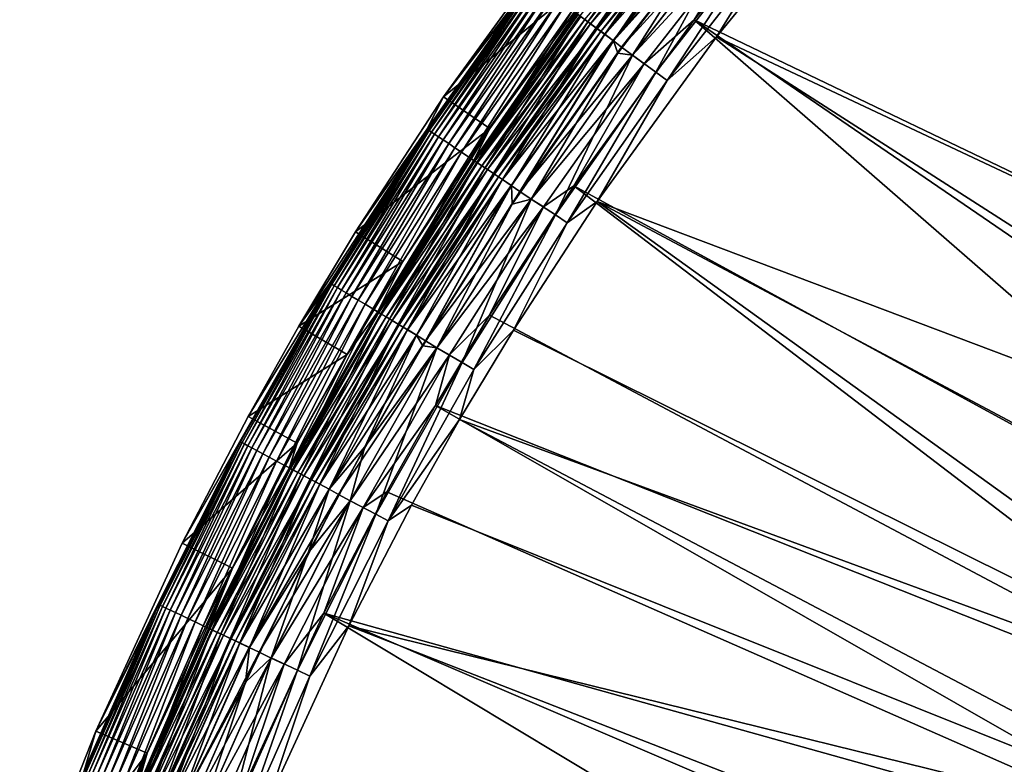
# Model space of a CAD drawing. Header units: metres. Extents: x -900 to 900, y -400 to 400.
# Tile 55 of 243: x -888 to -835, y 277 to 317. Entities that reach past the tile are written whole.
import ezdxf

# ---------------------------------------------------------------- set-up
doc = ezdxf.new("R2010")
doc.units = ezdxf.units.M

msp = doc.modelspace()

# ---------------------------------------------------------------- linework, layer by layer
at = {"layer": 'top'}
for points in [[(-794.537842, 304.84433, -32.423065), (-835.351196, 335.351196, -3.399924), (-831.358704, 339.228668, -3.399924)], [(-799.813599, 299.813599, -32.432964), (-839.228699, 331.358673, -3.399924), (-835.351196, 335.351196, -3.399924)], [(-794.537842, 304.84433, -32.423065), (-799.813599, 299.813599, -32.432964), (-835.351196, 335.351196, -3.399924)], [(-834.288086, 334.288086, -0.803848), (-838.135071, 330.326935, -0.803848), (-798.661865, 298.843903, -29.834721)], [(-839.228699, 331.358673, -3.399924), (-799.813599, 299.813599, -32.432964), (-844.596863, 325.421844, -3.399924)], [(-798.661865, 298.843903, -29.834721), (-838.135071, 330.326935, -0.803848), (-843.461121, 324.436737, -0.803848)], [(-864.965759, 312.806152, -35), (-860.229797, 319.0242, -5.947641), (-854.233459, 326.707794, -5.947641)], [(-864.965759, 312.806152, -35), (-854.233459, 326.707794, -5.947641), (-858.234558, 322.083893, -35)], [(-844.596863, 325.421844, -3.399924), (-804.825867, 294.510345, -32.441677), (-851.541138, 316.92688, -3.399924)], [(-844.596863, 325.421844, -3.399924), (-851.541138, 316.92688, -3.399924), (-848.442871, 321.972382, -3.101714)], [(-799.813599, 299.813599, -32.432964), (-804.825867, 294.510345, -32.441677), (-844.596863, 325.421844, -3.399924)], [(-851.75946, 324.694611, -0.70103), (-857.656006, 317.137329, -0.70103), (-857.22998, 316.82135, -0.451727)], [(-851.349487, 324.358093, -0.451727), (-851.75946, 324.694611, -0.70103), (-857.22998, 316.82135, -0.451727)], [(-851.21991, 324.25174, -3.865118), (-857.095337, 316.721436, -3.865118), (-857.393433, 316.942566, -4.312942)], [(-851.349487, 324.358093, -0.451727), (-857.22998, 316.82135, -0.451727), (-856.78595, 316.491913, -0.255695)], [(-851.21991, 324.25174, -3.865118), (-850.871277, 323.965576, -3.497899), (-857.095337, 316.721436, -3.865118)], [(-850.922119, 324.007294, -0.255695), (-851.349487, 324.358093, -0.451727), (-856.78595, 316.491913, -0.255695)], [(-843.461121, 324.436737, -0.803848), (-850.350159, 316.009277, -0.803848), (-803.354065, 293.902679, -29.842999)], [(-850.350159, 316.009277, -0.803848), (-843.461121, 324.436737, -0.803848), (-847.268372, 321.008362, -0.456723)], [(-798.661865, 298.843903, -29.834721), (-843.461121, 324.436737, -0.803848), (-803.354065, 293.902679, -29.842999)], [(-850.871277, 323.965576, -3.497899), (-856.733093, 316.452728, -3.497899), (-857.095337, 316.721436, -3.865118)], [(-850.922119, 324.007294, -0.255695), (-856.78595, 316.491913, -0.255695), (-856.328674, 316.15274, -0.114353)], [(-850.871277, 323.965576, -3.497899), (-850.677795, 323.806793, -3.348771), (-856.733093, 316.452728, -3.497899)], [(-850.677795, 323.806793, -3.348771), (-856.532104, 316.303619, -3.348771), (-856.733093, 316.452728, -3.497899)], [(-850.677795, 323.806793, -3.348771), (-850.473816, 323.639374, -3.22474), (-856.532104, 316.303619, -3.348771)], [(-850.473816, 323.639374, -3.22474), (-856.320129, 316.146423, -3.22474), (-856.532104, 316.303619, -3.348771)], [(-850.482056, 323.646118, -0.114353), (-850.922119, 324.007294, -0.255695), (-856.328674, 316.15274, -0.114353)], [(-850.482056, 323.646118, -0.114353), (-856.328674, 316.15274, -0.114353), (-855.863525, 315.807678, -0.028766)], [(-850.473816, 323.639374, -3.22474), (-850.042236, 323.285126, -3.056892), (-856.320129, 316.146423, -3.22474)], [(-850.034363, 323.278656, -0.028766), (-850.482056, 323.646118, -0.114353), (-855.863525, 315.807678, -0.028766)], [(-850.042236, 323.285126, -3.056892), (-855.871704, 315.813782, -3.056892), (-856.320129, 316.146423, -3.22474)], [(-849.606995, 322.91098, -3), (-855.871704, 315.813782, -3.056892), (-850.042236, 323.285126, -3.056892)], [(-855.863525, 315.807678, -0.028766), (-850.723511, 321.51413), (-850.034363, 323.278656, -0.028766)], [(-849.606995, 322.91098, -3), (-855.422607, 315.458954, -3), (-855.871704, 315.813782, -3.056892)], [(-849.051514, 322.455078, -3), (-855.422607, 315.458954, -3), (-849.606995, 322.91098, -3)], [(-864.965759, 312.806152, -35), (-858.234558, 322.083893, -35), (-855.858032, 320.252869, -35)], [(-849.051514, 322.455078, -3), (-854.845398, 315.030884, -3), (-855.422607, 315.458954, -3)], [(-854.848633, 315.033264), (-849.054565, 322.457611), (-850.723511, 321.51413)], [(-854.848633, 315.033264), (-853.586426, 314.118561, -0.204445), (-849.054565, 322.457611)], [(-854.845398, 315.030884, -3), (-849.051514, 322.455078, -3), (-848.442871, 321.972382, -3.101714)], [(-853.586426, 314.118561, -0.204445), (-847.842834, 321.479858, -0.204445), (-849.054565, 322.457611)], [(-855.863525, 315.807678, -0.028766), (-855.63208, 315.151062), (-850.723511, 321.51413)], [(-854.848633, 315.033264), (-850.723511, 321.51413), (-855.63208, 315.151062)], [(-854.845398, 315.030884, -3), (-848.442871, 321.972382, -3.101714), (-854.2099, 314.581055, -3.101714)], [(-848.442871, 321.972382, -3.101714), (-851.541138, 316.92688, -3.399924), (-854.2099, 314.581055, -3.101714)], [(-853.586426, 314.118561, -0.204445), (-852.989563, 313.675812, -0.456723), (-847.842834, 321.479858, -0.204445)], [(-852.989563, 313.675812, -0.456723), (-847.268372, 321.008362, -0.456723), (-847.842834, 321.479858, -0.204445)], [(-852.989563, 313.675812, -0.456723), (-850.350159, 316.009277, -0.803848), (-847.268372, 321.008362, -0.456723)], [(-864.965759, 312.806152, -35), (-855.858032, 320.252869, -35), (-862.487, 311.115997, -35)], [(-862.487, 311.115997, -35), (-855.858032, 320.252869, -35), (-863.347473, 309.388947, -5.959025)], [(-863.347473, 309.388947, -5.959025), (-855.858032, 320.252869, -35), (-857.820129, 317.237122, -5.959025)], [(-860.229797, 319.0242, -5.947641), (-865.841858, 311.055664, -5.947641), (-865.797607, 311.050507, -5.365363)], [(-865.841858, 311.055664, -5.947641), (-860.229797, 319.0242, -5.947641), (-864.965759, 312.806152, -35)], [(-865.797607, 311.050507, -5.365363), (-860.187073, 319.014862, -5.365363), (-860.229797, 319.0242, -5.947641)], [(-865.72229, 311.000153, -4.786941), (-860.187073, 319.014862, -5.365363), (-865.797607, 311.050507, -5.365363)], [(-860.187073, 319.014862, -5.365363), (-865.72229, 311.000153, -4.786941), (-860.114258, 318.960846, -4.786941)], [(-860.114258, 318.960846, -4.786941), (-865.72229, 311.000153, -4.786941), (-865.600647, 310.918854, -4.218875)], [(-860.114258, 318.960846, -4.786941), (-865.600647, 310.918854, -4.218875), (-859.996765, 318.873688, -4.218875)], [(-859.996765, 318.873688, -4.218875), (-865.600647, 310.918854, -4.218875), (-865.433655, 310.807251, -3.667668)], [(-865.433655, 310.807251, -3.667668), (-859.835449, 318.754028, -3.667668), (-859.996765, 318.873688, -4.218875)], [(-865.222534, 310.666168, -3.139467), (-859.835449, 318.754028, -3.667668), (-865.433655, 310.807251, -3.667668)], [(-859.835449, 318.754028, -3.667668), (-865.222534, 310.666168, -3.139467), (-859.631531, 318.602753, -3.139467)], [(-859.631531, 318.602753, -3.139467), (-865.222534, 310.666168, -3.139467), (-864.969727, 310.497192, -2.639013)], [(-864.969727, 310.497192, -2.639013), (-859.387268, 318.42157, -2.639013), (-859.631531, 318.602753, -3.139467)], [(-864.677795, 310.302094, -2.170691), (-859.387268, 318.42157, -2.639013), (-864.969727, 310.497192, -2.639013)], [(-864.677795, 310.302094, -2.170691), (-859.105286, 318.212402, -2.170691), (-859.387268, 318.42157, -2.639013)], [(-864.349487, 310.082672, -1.738888), (-859.105286, 318.212402, -2.170691), (-864.677795, 310.302094, -2.170691)], [(-864.349487, 310.082672, -1.738888), (-858.788147, 317.977142, -1.738888), (-859.105286, 318.212402, -2.170691)], [(-863.987671, 309.840851, -1.34779), (-858.788147, 317.977142, -1.738888), (-864.349487, 310.082672, -1.738888)], [(-858.438599, 317.717865, -1.34779), (-858.788147, 317.977142, -1.738888), (-863.987671, 309.840851, -1.34779)], [(-858.438599, 317.717865, -1.34779), (-863.987671, 309.840851, -1.34779), (-863.595764, 309.578949, -1.000777)], [(-858.059998, 317.437042, -1.000777), (-858.438599, 317.717865, -1.34779), (-863.595764, 309.578949, -1.000777)], [(-858.059998, 317.437042, -1.000777), (-863.595764, 309.578949, -1.000777), (-863.17749, 309.299408, -0.70103)], [(-857.656006, 317.137329, -0.70103), (-858.059998, 317.437042, -1.000777), (-863.17749, 309.299408, -0.70103)], [(-863.347473, 309.388947, -5.959025), (-857.820129, 317.237122, -5.959025), (-857.755127, 317.210846, -5.381563)], [(-863.28009, 309.367981, -5.381563), (-863.347473, 309.388947, -5.959025), (-857.755127, 317.210846, -5.381563)], [(-857.755127, 317.210846, -5.381563), (-857.616394, 317.107971, -4.82471), (-863.28009, 309.367981, -5.381563)], [(-857.616394, 317.107971, -4.82471), (-863.136536, 309.272034, -4.82471), (-863.28009, 309.367981, -5.381563)], [(-857.656006, 317.137329, -0.70103), (-863.17749, 309.299408, -0.70103), (-862.736511, 309.0047, -0.451727)], [(-857.616394, 317.107971, -4.82471), (-857.393433, 316.942566, -4.312942), (-863.136536, 309.272034, -4.82471)], [(-857.393433, 316.942566, -4.312942), (-862.905701, 309.117767, -4.312942), (-863.136536, 309.272034, -4.82471)], [(-857.393433, 316.942566, -4.312942), (-857.095337, 316.721436, -3.865118), (-862.905701, 309.117767, -4.312942)], [(-857.22998, 316.82135, -0.451727), (-857.656006, 317.137329, -0.70103), (-862.736511, 309.0047, -0.451727)], [(-857.22998, 316.82135, -0.451727), (-862.736511, 309.0047, -0.451727), (-862.276794, 308.697449, -0.255695)], [(-856.78595, 316.491913, -0.255695), (-857.22998, 316.82135, -0.451727), (-862.276794, 308.697449, -0.255695)], [(-851.541138, 316.92688, -3.399924), (-813.512573, 283.81131, -32.45496), (-857.984497, 308.045929, -3.399924)], [(-851.541138, 316.92688, -3.399924), (-857.984497, 308.045929, -3.399924), (-854.2099, 314.581055, -3.101714)], [(-804.825867, 294.510345, -32.441677), (-809.936218, 288.479584, -32.449795), (-851.541138, 316.92688, -3.399924)], [(-851.541138, 316.92688, -3.399924), (-809.936218, 288.479584, -32.449795), (-813.512573, 283.81131, -32.45496)], [(-857.095337, 316.721436, -3.865118), (-862.597107, 308.91153, -3.865118), (-862.905701, 309.117767, -4.312942)], [(-857.095337, 316.721436, -3.865118), (-856.733093, 316.452728, -3.497899), (-862.597107, 308.91153, -3.865118)], [(-856.733093, 316.452728, -3.497899), (-862.222107, 308.660919, -3.497899), (-862.597107, 308.91153, -3.865118)], [(-856.78595, 316.491913, -0.255695), (-862.276794, 308.697449, -0.255695), (-861.803467, 308.381134, -0.114353)], [(-856.733093, 316.452728, -3.497899), (-856.532104, 316.303619, -3.348771), (-862.222107, 308.660919, -3.497899)], [(-856.532104, 316.303619, -3.348771), (-862.014038, 308.521851, -3.348771), (-862.222107, 308.660919, -3.497899)], [(-856.532104, 316.303619, -3.348771), (-856.320129, 316.146423, -3.22474), (-862.014038, 308.521851, -3.348771)], [(-856.328674, 316.15274, -0.114353), (-856.78595, 316.491913, -0.255695), (-861.803467, 308.381134, -0.114353)], [(-856.320129, 316.146423, -3.22474), (-861.794678, 308.375214, -3.22474), (-862.014038, 308.521851, -3.348771)], [(-856.328674, 316.15274, -0.114353), (-861.803467, 308.381134, -0.114353), (-861.32196, 308.059296, -0.028766)], [(-856.320129, 316.146423, -3.22474), (-855.871704, 315.813782, -3.056892), (-861.794678, 308.375214, -3.22474)], [(-855.871704, 315.813782, -3.056892), (-861.330444, 308.064972, -3.056892), (-861.794678, 308.375214, -3.22474)], [(-855.871704, 315.813782, -3.056892), (-860.86554, 307.730591, -3), (-861.330444, 308.064972, -3.056892)], [(-855.863525, 315.807678, -0.028766), (-856.328674, 316.15274, -0.114353), (-861.32196, 308.059296, -0.028766)], [(-861.32196, 308.059296, -0.028766), (-861.289368, 307.066803), (-855.863525, 315.807678, -0.028766)], [(-861.289368, 307.066803), (-855.63208, 315.151062), (-855.863525, 315.807678, -0.028766)], [(-855.422607, 315.458954, -3), (-860.86554, 307.730591, -3), (-855.871704, 315.813782, -3.056892)], [(-850.350159, 316.009277, -0.803848), (-856.742371, 307.198944, -0.803848), (-807.794434, 288.741455, -29.850224)], [(-856.742371, 307.198944, -0.803848), (-850.350159, 316.009277, -0.803848), (-852.989563, 313.675812, -0.456723)], [(-803.354065, 293.902679, -29.842999), (-850.350159, 316.009277, -0.803848), (-807.794434, 288.741455, -29.850224)], [(-860.271362, 307.333557), (-855.63208, 315.151062), (-861.289368, 307.066803)], [(-854.845398, 315.030884, -3), (-860.86554, 307.730591, -3), (-855.422607, 315.458954, -3)], [(-860.271362, 307.333557), (-854.848633, 315.033264), (-855.63208, 315.151062)], [(-854.845398, 315.030884, -3), (-860.268005, 307.331329, -3), (-860.86554, 307.730591, -3)], [(-860.271362, 307.333557), (-858.964722, 306.483917, -0.204445), (-854.848633, 315.033264)], [(-860.268005, 307.331329, -3), (-854.845398, 315.030884, -3), (-854.2099, 314.581055, -3.101714)], [(-858.964722, 306.483917, -0.204445), (-853.586426, 314.118561, -0.204445), (-854.848633, 315.033264)], [(-860.268005, 307.331329, -3), (-854.2099, 314.581055, -3.101714), (-859.610168, 306.915253, -3.101714)], [(-854.2099, 314.581055, -3.101714), (-857.984497, 308.045929, -3.399924), (-859.610168, 306.915253, -3.101714)], [(-858.964722, 306.483917, -0.204445), (-858.346863, 306.070953, -0.456723), (-853.586426, 314.118561, -0.204445)], [(-858.346863, 306.070953, -0.456723), (-852.989563, 313.675812, -0.456723), (-853.586426, 314.118561, -0.204445)], [(-858.346863, 306.070953, -0.456723), (-856.742371, 307.198944, -0.803848), (-852.989563, 313.675812, -0.456723)], [(-869.675354, 305.572205, -35), (-865.841858, 311.055664, -5.947641), (-864.965759, 312.806152, -35)], [(-869.675354, 305.572205, -35), (-864.965759, 312.806152, -35), (-862.487, 311.115997, -35)], [(-871.056213, 302.82132, -5.947641), (-865.841858, 311.055664, -5.947641), (-872.702332, 300.529388, -35)], [(-865.841858, 311.055664, -5.947641), (-869.675354, 305.572205, -35), (-872.702332, 300.529388, -35)], [(-865.841858, 311.055664, -5.947641), (-871.056213, 302.82132, -5.947641), (-871.013733, 302.81955, -5.365363)], [(-865.841858, 311.055664, -5.947641), (-871.013733, 302.81955, -5.365363), (-865.797607, 311.050507, -5.365363)], [(-865.797607, 311.050507, -5.365363), (-871.013733, 302.81955, -5.365363), (-870.935974, 302.772949, -4.786941)], [(-870.935974, 302.772949, -4.786941), (-865.72229, 311.000153, -4.786941), (-865.797607, 311.050507, -5.365363)], [(-870.810486, 302.697693, -4.218875), (-865.72229, 311.000153, -4.786941), (-870.935974, 302.772949, -4.786941)], [(-865.72229, 311.000153, -4.786941), (-870.810486, 302.697693, -4.218875), (-865.600647, 310.918854, -4.218875)], [(-869.675354, 305.572205, -35), (-862.487, 311.115997, -35), (-867.125916, 303.990692, -35)], [(-868.482971, 301.279022, -5.959025), (-867.125916, 303.990692, -35), (-862.487, 311.115997, -35)], [(-868.482971, 301.279022, -5.959025), (-862.487, 311.115997, -35), (-863.347473, 309.388947, -5.959025)], [(-865.600647, 310.918854, -4.218875), (-870.810486, 302.697693, -4.218875), (-870.638245, 302.594421, -3.667668)], [(-865.600647, 310.918854, -4.218875), (-870.638245, 302.594421, -3.667668), (-865.433655, 310.807251, -3.667668)], [(-865.433655, 310.807251, -3.667668), (-870.638245, 302.594421, -3.667668), (-870.420471, 302.463867, -3.139467)], [(-870.420471, 302.463867, -3.139467), (-865.222534, 310.666168, -3.139467), (-865.433655, 310.807251, -3.667668)], [(-870.159607, 302.307495, -2.639013), (-865.222534, 310.666168, -3.139467), (-870.420471, 302.463867, -3.139467)], [(-865.222534, 310.666168, -3.139467), (-870.159607, 302.307495, -2.639013), (-864.969727, 310.497192, -2.639013)], [(-864.969727, 310.497192, -2.639013), (-870.159607, 302.307495, -2.639013), (-869.858521, 302.126953, -2.170691)], [(-869.858521, 302.126953, -2.170691), (-864.677795, 310.302094, -2.170691), (-864.969727, 310.497192, -2.639013)], [(-869.519836, 301.92392, -1.738888), (-864.677795, 310.302094, -2.170691), (-869.858521, 302.126953, -2.170691)], [(-869.519836, 301.92392, -1.738888), (-864.349487, 310.082672, -1.738888), (-864.677795, 310.302094, -2.170691)], [(-869.146545, 301.700134, -1.34779), (-864.349487, 310.082672, -1.738888), (-869.519836, 301.92392, -1.738888)], [(-869.146545, 301.700134, -1.34779), (-863.987671, 309.840851, -1.34779), (-864.349487, 310.082672, -1.738888)], [(-868.742249, 301.457764, -1.000777), (-863.987671, 309.840851, -1.34779), (-869.146545, 301.700134, -1.34779)], [(-863.595764, 309.578949, -1.000777), (-863.987671, 309.840851, -1.34779), (-868.742249, 301.457764, -1.000777)], [(-863.595764, 309.578949, -1.000777), (-868.742249, 301.457764, -1.000777), (-868.310791, 301.199097, -0.70103)], [(-868.482971, 301.279022, -5.959025), (-863.347473, 309.388947, -5.959025), (-863.28009, 309.367981, -5.381563)], [(-868.416626, 301.262543, -5.381563), (-868.482971, 301.279022, -5.959025), (-863.28009, 309.367981, -5.381563)], [(-863.28009, 309.367981, -5.381563), (-863.136536, 309.272034, -4.82471), (-868.416626, 301.262543, -5.381563)], [(-863.17749, 309.299408, -0.70103), (-863.595764, 309.578949, -1.000777), (-868.310791, 301.199097, -0.70103)], [(-863.136536, 309.272034, -4.82471), (-868.268494, 301.173737, -4.82471), (-868.416626, 301.262543, -5.381563)], [(-863.17749, 309.299408, -0.70103), (-868.310791, 301.199097, -0.70103), (-867.855896, 300.926361, -0.451727)], [(-863.136536, 309.272034, -4.82471), (-862.905701, 309.117767, -4.312942), (-868.268494, 301.173737, -4.82471)], [(-862.905701, 309.117767, -4.312942), (-868.030396, 301.030975, -4.312942), (-868.268494, 301.173737, -4.82471)], [(-862.905701, 309.117767, -4.312942), (-862.597107, 308.91153, -3.865118), (-868.030396, 301.030975, -4.312942)], [(-862.597107, 308.91153, -3.865118), (-867.712097, 300.840149, -3.865118), (-868.030396, 301.030975, -4.312942)], [(-862.736511, 309.0047, -0.451727), (-863.17749, 309.299408, -0.70103), (-867.855896, 300.926361, -0.451727)], [(-862.736511, 309.0047, -0.451727), (-867.855896, 300.926361, -0.451727), (-867.381653, 300.642059, -0.255695)], [(-862.597107, 308.91153, -3.865118), (-862.222107, 308.660919, -3.497899), (-867.712097, 300.840149, -3.865118)], [(-862.276794, 308.697449, -0.255695), (-862.736511, 309.0047, -0.451727), (-867.381653, 300.642059, -0.255695)], [(-862.222107, 308.660919, -3.497899), (-867.325256, 300.608246, -3.497899), (-867.712097, 300.840149, -3.865118)], [(-862.276794, 308.697449, -0.255695), (-867.381653, 300.642059, -0.255695), (-866.893372, 300.349304, -0.114353)], [(-862.222107, 308.660919, -3.497899), (-862.014038, 308.521851, -3.348771), (-867.325256, 300.608246, -3.497899)], [(-862.014038, 308.521851, -3.348771), (-867.110596, 300.479523, -3.348771), (-867.325256, 300.608246, -3.497899)], [(-862.014038, 308.521851, -3.348771), (-861.794678, 308.375214, -3.22474), (-867.110596, 300.479523, -3.348771)], [(-861.794678, 308.375214, -3.22474), (-866.884277, 300.343842, -3.22474), (-867.110596, 300.479523, -3.348771)], [(-861.803467, 308.381134, -0.114353), (-862.276794, 308.697449, -0.255695), (-866.893372, 300.349304, -0.114353)], [(-861.803467, 308.381134, -0.114353), (-866.893372, 300.349304, -0.114353), (-866.396606, 300.051514, -0.028766)], [(-861.794678, 308.375214, -3.22474), (-861.330444, 308.064972, -3.056892), (-866.884277, 300.343842, -3.22474)], [(-861.32196, 308.059296, -0.028766), (-861.803467, 308.381134, -0.114353), (-866.396606, 300.051514, -0.028766)], [(-861.330444, 308.064972, -3.056892), (-866.405396, 300.056763, -3.056892), (-866.884277, 300.343842, -3.22474)], [(-861.330444, 308.064972, -3.056892), (-865.922729, 299.744446, -3), (-866.405396, 300.056763, -3.056892)], [(-866.396606, 300.051514, -0.028766), (-866.06665, 299.475098), (-861.32196, 308.059296, -0.028766)], [(-866.06665, 299.475098), (-861.289368, 307.066803), (-861.32196, 308.059296, -0.028766)], [(-860.86554, 307.730591, -3), (-865.922729, 299.744446, -3), (-861.330444, 308.064972, -3.056892)], [(-857.984497, 308.045929, -3.399924), (-817.919678, 277.436584, -32.460648), (-862.495056, 301.117981, -3.399924)], [(-857.984497, 308.045929, -3.399924), (-862.495056, 301.117981, -3.399924), (-859.610168, 306.915253, -3.101714)], [(-813.512573, 283.81131, -32.45496), (-817.919678, 277.436584, -32.460648), (-857.984497, 308.045929, -3.399924)], [(-860.268005, 307.331329, -3), (-865.922729, 299.744446, -3), (-860.86554, 307.730591, -3)], [(-860.268005, 307.331329, -3), (-865.306335, 299.375, -3), (-865.922729, 299.744446, -3)], [(-865.309753, 299.377045), (-860.271362, 307.333557), (-861.289368, 307.066803)], [(-865.309753, 299.377045), (-863.964905, 298.593658, -0.204445), (-860.271362, 307.333557)], [(-865.306335, 299.375, -3), (-860.268005, 307.331329, -3), (-859.610168, 306.915253, -3.101714)], [(-863.964905, 298.593658, -0.204445), (-858.964722, 306.483917, -0.204445), (-860.271362, 307.333557)], [(-865.309753, 299.377045), (-861.289368, 307.066803), (-866.06665, 299.475098)], [(-865.306335, 299.375, -3), (-859.610168, 306.915253, -3.101714), (-864.630737, 298.992828, -3.101714)], [(-859.610168, 306.915253, -3.101714), (-862.495056, 301.117981, -3.399924), (-864.630737, 298.992828, -3.101714)], [(-856.742371, 307.198944, -0.803848), (-861.217468, 300.325409, -0.803848), (-815.883667, 277.801056, -29.861614)], [(-861.217468, 300.325409, -0.803848), (-856.742371, 307.198944, -0.803848), (-858.346863, 306.070953, -0.456723)], [(-807.794434, 288.741455, -29.850224), (-856.742371, 307.198944, -0.803848), (-811.973938, 283.370728, -29.856421)], [(-856.742371, 307.198944, -0.803848), (-815.883667, 277.801056, -29.861614), (-811.973938, 283.370728, -29.856421)], [(-863.964905, 298.593658, -0.204445), (-863.327515, 298.211517, -0.456723), (-858.964722, 306.483917, -0.204445)], [(-863.327515, 298.211517, -0.456723), (-858.346863, 306.070953, -0.456723), (-858.964722, 306.483917, -0.204445)], [(-863.327515, 298.211517, -0.456723), (-861.217468, 300.325409, -0.803848), (-858.346863, 306.070953, -0.456723)], [(-872.702332, 300.529388, -35), (-869.675354, 305.572205, -35), (-867.125916, 303.990692, -35)], [(-872.702332, 300.529388, -35), (-867.125916, 303.990692, -35), (-870.107483, 299.02359, -35)], [(-870.107483, 299.02359, -35), (-867.125916, 303.990692, -35), (-868.482971, 301.279022, -5.959025)], [(-875.860229, 294.341064, -5.947641), (-871.056213, 302.82132, -5.947641), (-878.936646, 288.915894, -35)], [(-878.936646, 288.915894, -35), (-871.056213, 302.82132, -5.947641), (-875.417358, 295.696869, -35)], [(-871.056213, 302.82132, -5.947641), (-875.860229, 294.341064, -5.947641), (-875.821899, 294.340454, -5.365363)], [(-871.056213, 302.82132, -5.947641), (-875.821899, 294.340454, -5.365363), (-871.013733, 302.81955, -5.365363)], [(-871.013733, 302.81955, -5.365363), (-875.821899, 294.340454, -5.365363), (-875.741943, 294.297729, -4.786941)], [(-871.013733, 302.81955, -5.365363), (-875.741943, 294.297729, -4.786941), (-870.935974, 302.772949, -4.786941)], [(-870.935974, 302.772949, -4.786941), (-875.741943, 294.297729, -4.786941), (-875.612915, 294.228729, -4.218875)], [(-875.612915, 294.228729, -4.218875), (-870.810486, 302.697693, -4.218875), (-870.935974, 302.772949, -4.786941)], [(-875.435791, 294.134033, -3.667668), (-870.810486, 302.697693, -4.218875), (-875.612915, 294.228729, -4.218875)], [(-870.810486, 302.697693, -4.218875), (-875.435791, 294.134033, -3.667668), (-870.638245, 302.594421, -3.667668)], [(-870.638245, 302.594421, -3.667668), (-875.435791, 294.134033, -3.667668), (-875.211914, 294.014313, -3.139467)], [(-871.056213, 302.82132, -5.947641), (-872.702332, 300.529388, -35), (-875.417358, 295.696869, -35)], [(-870.638245, 302.594421, -3.667668), (-875.211914, 294.014313, -3.139467), (-870.420471, 302.463867, -3.139467)], [(-870.420471, 302.463867, -3.139467), (-875.211914, 294.014313, -3.139467), (-874.943665, 293.870941, -2.639013)], [(-874.943665, 293.870941, -2.639013), (-870.159607, 302.307495, -2.639013), (-870.420471, 302.463867, -3.139467)], [(-874.634033, 293.705383, -2.170691), (-870.159607, 302.307495, -2.639013), (-874.943665, 293.870941, -2.639013)], [(-870.159607, 302.307495, -2.639013), (-874.634033, 293.705383, -2.170691), (-869.858521, 302.126953, -2.170691)], [(-869.858521, 302.126953, -2.170691), (-874.634033, 293.705383, -2.170691), (-874.285828, 293.519226, -1.738888)], [(-874.285828, 293.519226, -1.738888), (-869.519836, 301.92392, -1.738888), (-869.858521, 302.126953, -2.170691)], [(-873.901978, 293.314026, -1.34779), (-869.519836, 301.92392, -1.738888), (-874.285828, 293.519226, -1.738888)], [(-873.901978, 293.314026, -1.34779), (-869.146545, 301.700134, -1.34779), (-869.519836, 301.92392, -1.738888)], [(-873.486328, 293.091797, -1.000777), (-869.146545, 301.700134, -1.34779), (-873.901978, 293.314026, -1.34779)], [(-873.486328, 293.091797, -1.000777), (-868.742249, 301.457764, -1.000777), (-869.146545, 301.700134, -1.34779)], [(-873.042664, 292.854584, -0.70103), (-868.742249, 301.457764, -1.000777), (-873.486328, 293.091797, -1.000777)], [(-868.310791, 301.199097, -0.70103), (-868.742249, 301.457764, -1.000777), (-873.042664, 292.854584, -0.70103)], [(-873.214417, 292.92688, -5.959025), (-868.482971, 301.279022, -5.959025), (-868.416626, 301.262543, -5.381563)], [(-873.214417, 292.92688, -5.959025), (-870.107483, 299.02359, -35), (-868.482971, 301.279022, -5.959025)], [(-873.151489, 292.912781, -5.381563), (-873.214417, 292.92688, -5.959025), (-868.416626, 301.262543, -5.381563)], [(-868.416626, 301.262543, -5.381563), (-868.268494, 301.173737, -4.82471), (-873.151489, 292.912781, -5.381563)], [(-868.268494, 301.173737, -4.82471), (-872.999146, 292.83136, -4.82471), (-873.151489, 292.912781, -5.381563)], [(-868.310791, 301.199097, -0.70103), (-873.042664, 292.854584, -0.70103), (-872.57489, 292.604523, -0.451727)], [(-868.268494, 301.173737, -4.82471), (-868.030396, 301.030975, -4.312942), (-872.999146, 292.83136, -4.82471)], [(-868.030396, 301.030975, -4.312942), (-872.754333, 292.700439, -4.312942), (-872.999146, 292.83136, -4.82471)], [(-868.030396, 301.030975, -4.312942), (-867.712097, 300.840149, -3.865118), (-872.754333, 292.700439, -4.312942)], [(-867.855896, 300.926361, -0.451727), (-868.310791, 301.199097, -0.70103), (-872.57489, 292.604523, -0.451727)], [(-867.855896, 300.926361, -0.451727), (-872.57489, 292.604523, -0.451727), (-872.08728, 292.343811, -0.255695)], [(-867.381653, 300.642059, -0.255695), (-867.855896, 300.926361, -0.451727), (-872.08728, 292.343811, -0.255695)], [(-817.919678, 277.436584, -32.460648), (-865.394043, 296.288422, -3.399924), (-862.495056, 301.117981, -3.399924)], [(-862.495056, 301.117981, -3.399924), (-865.394043, 296.288422, -3.399924), (-864.630737, 298.992828, -3.101714)], [(-875.417358, 295.696869, -35), (-872.702332, 300.529388, -35), (-870.107483, 299.02359, -35)], [(-867.712097, 300.840149, -3.865118), (-872.427002, 292.525482, -3.865118), (-872.754333, 292.700439, -4.312942)], [(-867.712097, 300.840149, -3.865118), (-867.325256, 300.608246, -3.497899), (-872.427002, 292.525482, -3.865118)], [(-867.325256, 300.608246, -3.497899), (-872.029236, 292.312805, -3.497899), (-872.427002, 292.525482, -3.865118)], [(-867.381653, 300.642059, -0.255695), (-872.08728, 292.343811, -0.255695), (-871.585205, 292.075409, -0.114353)], [(-867.325256, 300.608246, -3.497899), (-867.110596, 300.479523, -3.348771), (-872.029236, 292.312805, -3.497899)], [(-867.110596, 300.479523, -3.348771), (-871.808533, 292.194794, -3.348771), (-872.029236, 292.312805, -3.497899)], [(-867.110596, 300.479523, -3.348771), (-866.884277, 300.343842, -3.22474), (-871.808533, 292.194794, -3.348771)], [(-866.893372, 300.349304, -0.114353), (-867.381653, 300.642059, -0.255695), (-871.585205, 292.075409, -0.114353)], [(-866.884277, 300.343842, -3.22474), (-871.575806, 292.070404, -3.22474), (-871.808533, 292.194794, -3.348771)], [(-866.893372, 300.349304, -0.114353), (-871.585205, 292.075409, -0.114353), (-871.074402, 291.802338, -0.028766)], [(-866.884277, 300.343842, -3.22474), (-866.405396, 300.056763, -3.056892), (-871.575806, 292.070404, -3.22474)], [(-866.405396, 300.056763, -3.056892), (-871.083435, 291.807159, -3.056892), (-871.575806, 292.070404, -3.22474)], [(-865.922729, 299.744446, -3), (-871.083435, 291.807159, -3.056892), (-866.405396, 300.056763, -3.056892)], [(-866.396606, 300.051514, -0.028766), (-866.893372, 300.349304, -0.114353), (-871.074402, 291.802338, -0.028766)], [(-871.074402, 291.802338, -0.028766), (-869.17511, 294.073578), (-866.396606, 300.051514, -0.028766)], [(-869.17511, 294.073578), (-866.06665, 299.475098), (-866.396606, 300.051514, -0.028766)], [(-861.217468, 300.325409, -0.803848), (-864.093689, 295.533813, -0.803848), (-815.883667, 277.801056, -29.861614)], [(-864.093689, 295.533813, -0.803848), (-861.217468, 300.325409, -0.803848), (-863.327515, 298.211517, -0.456723)], [(-865.922729, 299.744446, -3), (-870.581909, 291.519775, -3), (-871.083435, 291.807159, -3.056892)], [(-865.306335, 299.375, -3), (-870.581909, 291.519775, -3), (-865.922729, 299.744446, -3)], [(-865.306335, 299.375, -3), (-869.948181, 291.181, -3), (-870.581909, 291.519775, -3)], [(-869.95166, 291.182892), (-865.309753, 299.377045), (-869.17511, 294.073578)], [(-869.95166, 291.182892), (-868.574036, 290.465576, -0.204445), (-865.309753, 299.377045)], [(-869.948181, 291.181, -3), (-865.306335, 299.375, -3), (-864.630737, 298.992828, -3.101714)], [(-869.17511, 294.073578), (-865.309753, 299.377045), (-866.06665, 299.475098)], [(-868.574036, 290.465576, -0.204445), (-863.964905, 298.593658, -0.204445), (-865.309753, 299.377045)], [(-875.417358, 295.696869, -35), (-870.107483, 299.02359, -35), (-872.781738, 294.263611, -35)], [(-872.781738, 294.263611, -35), (-870.107483, 299.02359, -35), (-873.214417, 292.92688, -5.959025)], [(-869.948181, 291.181, -3), (-864.630737, 298.992828, -3.101714), (-869.258667, 290.831573, -3.101714)], [(-864.630737, 298.992828, -3.101714), (-865.394043, 296.288422, -3.399924), (-869.258667, 290.831573, -3.101714)], [(-868.574036, 290.465576, -0.204445), (-867.91864, 290.115173, -0.456723), (-863.964905, 298.593658, -0.204445)], [(-867.91864, 290.115173, -0.456723), (-863.327515, 298.211517, -0.456723), (-863.964905, 298.593658, -0.204445)], [(-867.91864, 290.115173, -0.456723), (-864.093689, 295.533813, -0.803848), (-863.327515, 298.211517, -0.456723)], [(-865.394043, 296.288422, -3.399924), (-867.994263, 291.660187, -3.399924), (-869.258667, 290.831573, -3.101714)], [(-821.698242, 271.288513, -32.464832), (-867.994263, 291.660187, -3.399924), (-865.394043, 296.288422, -3.399924)], [(-817.919678, 277.436584, -32.460648), (-821.698242, 271.288513, -32.464832), (-865.394043, 296.288422, -3.399924)], [(-878.936646, 288.915894, -35), (-875.417358, 295.696869, -35), (-872.781738, 294.263611, -35)], [(-867.91864, 290.115173, -0.456723), (-866.673462, 290.941956, -0.803848), (-864.093689, 295.533813, -0.803848)], [(-864.093689, 295.533813, -0.803848), (-866.673462, 290.941956, -0.803848), (-819.514771, 272.042877, -29.865828)], [(-815.883667, 277.801056, -29.861614), (-864.093689, 295.533813, -0.803848), (-819.514771, 272.042877, -29.865828)], [(-880.24231, 285.635284, -5.947641), (-875.860229, 294.341064, -5.947641), (-883.573059, 278.849884, -35)], [(-883.573059, 278.849884, -35), (-875.860229, 294.341064, -5.947641), (-878.936646, 288.915894, -35)], [(-875.860229, 294.341064, -5.947641), (-880.24231, 285.635284, -5.947641), (-880.208679, 285.631775, -5.365363)], [(-875.860229, 294.341064, -5.947641), (-880.208679, 285.631775, -5.365363), (-875.821899, 294.340454, -5.365363)], [(-875.821899, 294.340454, -5.365363), (-880.208679, 285.631775, -5.365363), (-880.12677, 285.593018, -4.786941)], [(-875.821899, 294.340454, -5.365363), (-880.12677, 285.593018, -4.786941), (-875.741943, 294.297729, -4.786941)], [(-875.741943, 294.297729, -4.786941), (-880.12677, 285.593018, -4.786941), (-879.994507, 285.530457, -4.218875)], [(-875.741943, 294.297729, -4.786941), (-879.994507, 285.530457, -4.218875), (-875.612915, 294.228729, -4.218875)], [(-875.612915, 294.228729, -4.218875), (-879.994507, 285.530457, -4.218875), (-879.812927, 285.44458, -3.667668)], [(-879.812927, 285.44458, -3.667668), (-875.435791, 294.134033, -3.667668), (-875.612915, 294.228729, -4.218875)], [(-879.583435, 285.335999, -3.139467), (-875.435791, 294.134033, -3.667668), (-879.812927, 285.44458, -3.667668)], [(-875.435791, 294.134033, -3.667668), (-879.583435, 285.335999, -3.139467), (-875.211914, 294.014313, -3.139467)], [(-878.936646, 288.915894, -35), (-872.781738, 294.263611, -35), (-876.248169, 287.584442, -35)], [(-876.248169, 287.584442, -35), (-872.781738, 294.263611, -35), (-873.214417, 292.92688, -5.959025)], [(-872.197021, 288.398773), (-869.17511, 294.073578), (-871.074402, 291.802338, -0.028766)], [(-872.197021, 288.398773), (-869.95166, 291.182892), (-869.17511, 294.073578)], [(-875.211914, 294.014313, -3.139467), (-879.583435, 285.335999, -3.139467), (-879.308472, 285.205933, -2.639013)], [(-875.211914, 294.014313, -3.139467), (-879.308472, 285.205933, -2.639013), (-874.943665, 293.870941, -2.639013)], [(-874.943665, 293.870941, -2.639013), (-879.308472, 285.205933, -2.639013), (-878.991089, 285.055786, -2.170691)], [(-878.991089, 285.055786, -2.170691), (-874.634033, 293.705383, -2.170691), (-874.943665, 293.870941, -2.639013)], [(-878.634155, 284.886932, -1.738888), (-874.634033, 293.705383, -2.170691), (-878.991089, 285.055786, -2.170691)], [(-874.634033, 293.705383, -2.170691), (-878.634155, 284.886932, -1.738888), (-874.285828, 293.519226, -1.738888)], [(-874.285828, 293.519226, -1.738888), (-878.634155, 284.886932, -1.738888), (-878.240723, 284.700836, -1.34779)], [(-878.240723, 284.700836, -1.34779), (-873.901978, 293.314026, -1.34779), (-874.285828, 293.519226, -1.738888)], [(-877.814575, 284.499268, -1.000777), (-873.901978, 293.314026, -1.34779), (-878.240723, 284.700836, -1.34779)], [(-877.814575, 284.499268, -1.000777), (-873.486328, 293.091797, -1.000777), (-873.901978, 293.314026, -1.34779)], [(-877.359802, 284.284149, -0.70103), (-873.486328, 293.091797, -1.000777), (-877.814575, 284.499268, -1.000777)], [(-877.359802, 284.284149, -0.70103), (-873.042664, 292.854584, -0.70103), (-873.486328, 293.091797, -1.000777)], [(-877.530334, 284.352631, -5.959025), (-873.214417, 292.92688, -5.959025), (-873.151489, 292.912781, -5.381563)], [(-876.248169, 287.584442, -35), (-873.214417, 292.92688, -5.959025), (-877.530334, 284.352631, -5.959025)], [(-877.471375, 284.336914, -5.381563), (-877.530334, 284.352631, -5.959025), (-873.151489, 292.912781, -5.381563)], [(-873.151489, 292.912781, -5.381563), (-872.999146, 292.83136, -4.82471), (-877.471375, 284.336914, -5.381563)], [(-872.999146, 292.83136, -4.82471), (-877.315247, 284.263062, -4.82471), (-877.471375, 284.336914, -5.381563)], [(-876.880371, 284.057343, -0.451727), (-873.042664, 292.854584, -0.70103), (-877.359802, 284.284149, -0.70103)], [(-872.999146, 292.83136, -4.82471), (-872.754333, 292.700439, -4.312942), (-877.315247, 284.263062, -4.82471)], [(-872.754333, 292.700439, -4.312942), (-877.06427, 284.144348, -4.312942), (-877.315247, 284.263062, -4.82471)], [(-872.754333, 292.700439, -4.312942), (-872.427002, 292.525482, -3.865118), (-877.06427, 284.144348, -4.312942)], [(-872.427002, 292.525482, -3.865118), (-876.72876, 283.985657, -3.865118), (-877.06427, 284.144348, -4.312942)], [(-872.57489, 292.604523, -0.451727), (-873.042664, 292.854584, -0.70103), (-876.880371, 284.057343, -0.451727)], [(-872.57489, 292.604523, -0.451727), (-876.880371, 284.057343, -0.451727), (-876.380493, 283.820892, -0.255695)], [(-872.427002, 292.525482, -3.865118), (-872.029236, 292.312805, -3.497899), (-876.72876, 283.985657, -3.865118)], [(-872.08728, 292.343811, -0.255695), (-872.57489, 292.604523, -0.451727), (-876.380493, 283.820892, -0.255695)], [(-872.029236, 292.312805, -3.497899), (-876.321045, 283.792786, -3.497899), (-876.72876, 283.985657, -3.865118)], [(-872.08728, 292.343811, -0.255695), (-876.380493, 283.820892, -0.255695), (-875.865845, 283.577454, -0.114353)], [(-872.029236, 292.312805, -3.497899), (-871.808533, 292.194794, -3.348771), (-876.321045, 283.792786, -3.497899)], [(-871.808533, 292.194794, -3.348771), (-876.094788, 283.68576, -3.348771), (-876.321045, 283.792786, -3.497899)], [(-871.808533, 292.194794, -3.348771), (-871.575806, 292.070404, -3.22474), (-876.094788, 283.68576, -3.348771)], [(-871.575806, 292.070404, -3.22474), (-875.856262, 283.572906, -3.22474), (-876.094788, 283.68576, -3.348771)], [(-871.585205, 292.075409, -0.114353), (-872.08728, 292.343811, -0.255695), (-875.865845, 283.577454, -0.114353)], [(-871.585205, 292.075409, -0.114353), (-875.865845, 283.577454, -0.114353), (-875.342285, 283.329773, -0.028766)], [(-871.575806, 292.070404, -3.22474), (-871.083435, 291.807159, -3.056892), (-875.856262, 283.572906, -3.22474)], [(-871.074402, 291.802338, -0.028766), (-871.585205, 292.075409, -0.114353), (-875.342285, 283.329773, -0.028766)], [(-871.083435, 291.807159, -3.056892), (-875.351501, 283.334167, -3.056892), (-875.856262, 283.572906, -3.22474)], [(-870.581909, 291.519775, -3), (-875.351501, 283.334167, -3.056892), (-871.083435, 291.807159, -3.056892)], [(-870.581909, 291.519775, -3), (-874.83197, 283.076385, -3), (-875.351501, 283.334167, -3.056892)], [(-875.342285, 283.329773, -0.028766), (-872.197021, 288.398773), (-871.074402, 291.802338, -0.028766)], [(-869.948181, 291.181, -3), (-874.83197, 283.076385, -3), (-870.581909, 291.519775, -3)], [(-867.994263, 291.660187, -3.399924), (-821.698242, 271.288513, -32.464832), (-871.364685, 285.165924, -3.399924)], [(-869.258667, 290.831573, -3.101714), (-867.994263, 291.660187, -3.399924), (-871.364685, 285.165924, -3.399924)], [(-869.948181, 291.181, -3), (-874.182373, 282.769135, -3), (-874.83197, 283.076385, -3)], [(-874.185974, 282.770844), (-869.95166, 291.182892), (-872.197021, 288.398773)], [(-874.185974, 282.770844), (-872.779236, 282.117371, -0.204445), (-869.95166, 291.182892)], [(-874.182373, 282.769135, -3), (-869.948181, 291.181, -3), (-869.258667, 290.831573, -3.101714)], [(-872.779236, 282.117371, -0.204445), (-868.574036, 290.465576, -0.204445), (-869.95166, 291.182892)], [(-819.514771, 272.042877, -29.865828), (-866.673462, 290.941956, -0.803848), (-870.017395, 284.498688, -0.803848)], [(-870.017395, 284.498688, -0.803848), (-866.673462, 290.941956, -0.803848), (-867.91864, 290.115173, -0.456723)], [(-874.182373, 282.769135, -3), (-869.258667, 290.831573, -3.101714), (-873.481018, 282.449341, -3.101714)], [(-869.258667, 290.831573, -3.101714), (-871.364685, 285.165924, -3.399924), (-873.481018, 282.449341, -3.101714)], [(-872.779236, 282.117371, -0.204445), (-872.107422, 281.799591, -0.456723), (-868.574036, 290.465576, -0.204445)], [(-872.107422, 281.799591, -0.456723), (-867.91864, 290.115173, -0.456723), (-868.574036, 290.465576, -0.204445)], [(-872.107422, 281.799591, -0.456723), (-870.017395, 284.498688, -0.803848), (-867.91864, 290.115173, -0.456723)], [(-883.573059, 278.849884, -35), (-878.936646, 288.915894, -35), (-876.248169, 287.584442, -35)], [(-875.562561, 281.478333), (-872.197021, 288.398773), (-875.342285, 283.329773, -0.028766)], [(-875.562561, 281.478333), (-874.185974, 282.770844), (-872.197021, 288.398773)], [(-883.573059, 278.849884, -35), (-876.248169, 287.584442, -35), (-880.814148, 277.671326, -35)], [(-880.814148, 277.671326, -35), (-876.248169, 287.584442, -35), (-881.420349, 275.576935, -5.959025)], [(-881.420349, 275.576935, -5.959025), (-876.248169, 287.584442, -35), (-877.530334, 284.352631, -5.959025)], [(-880.24231, 285.635284, -5.947641), (-884.192017, 276.724976, -5.947641), (-884.160706, 276.712036, -5.365363)], [(-884.192017, 276.724976, -5.947641), (-880.24231, 285.635284, -5.947641), (-883.573059, 278.849884, -35)], [(-880.24231, 285.635284, -5.947641), (-884.160706, 276.712036, -5.365363), (-880.208679, 285.631775, -5.365363)], [(-880.208679, 285.631775, -5.365363), (-884.160706, 276.712036, -5.365363), (-884.076965, 276.677338, -4.786941)], [(-880.208679, 285.631775, -5.365363), (-884.076965, 276.677338, -4.786941), (-880.12677, 285.593018, -4.786941)], [(-880.12677, 285.593018, -4.786941), (-884.076965, 276.677338, -4.786941), (-883.941833, 276.621368, -4.218875)], [(-880.12677, 285.593018, -4.786941), (-883.941833, 276.621368, -4.218875), (-879.994507, 285.530457, -4.218875)], [(-879.994507, 285.530457, -4.218875), (-883.941833, 276.621368, -4.218875), (-883.756287, 276.544495, -3.667668)], [(-879.994507, 285.530457, -4.218875), (-883.756287, 276.544495, -3.667668), (-879.812927, 285.44458, -3.667668)], [(-879.812927, 285.44458, -3.667668), (-883.756287, 276.544495, -3.667668), (-883.521667, 276.447327, -3.139467)], [(-883.521667, 276.447327, -3.139467), (-879.583435, 285.335999, -3.139467), (-879.812927, 285.44458, -3.667668)], [(-883.240662, 276.330933, -2.639013), (-879.583435, 285.335999, -3.139467), (-883.521667, 276.447327, -3.139467)], [(-879.583435, 285.335999, -3.139467), (-883.240662, 276.330933, -2.639013), (-879.308472, 285.205933, -2.639013)], [(-879.308472, 285.205933, -2.639013), (-883.240662, 276.330933, -2.639013), (-882.916321, 276.196564, -2.170691)], [(-879.308472, 285.205933, -2.639013), (-882.916321, 276.196564, -2.170691), (-878.991089, 285.055786, -2.170691)], [(-871.364685, 285.165924, -3.399924), (-827.987488, 259.089813, -32.469879), (-875.802734, 275.530518, -3.399924)], [(-871.364685, 285.165924, -3.399924), (-875.802734, 275.530518, -3.399924), (-873.481018, 282.449341, -3.101714)], [(-821.698242, 271.288513, -32.464832), (-824.983521, 265.281464, -32.467827), (-871.364685, 285.165924, -3.399924)], [(-871.364685, 285.165924, -3.399924), (-824.983521, 265.281464, -32.467827), (-827.987488, 259.089813, -32.469879)], [(-878.991089, 285.055786, -2.170691), (-882.916321, 276.196564, -2.170691), (-882.551453, 276.045471, -1.738888)], [(-882.551453, 276.045471, -1.738888), (-878.634155, 284.886932, -1.738888), (-878.991089, 285.055786, -2.170691)], [(-882.149353, 275.878906, -1.34779), (-878.634155, 284.886932, -1.738888), (-882.551453, 276.045471, -1.738888)], [(-878.634155, 284.886932, -1.738888), (-882.149353, 275.878906, -1.34779), (-878.240723, 284.700836, -1.34779)], [(-878.240723, 284.700836, -1.34779), (-882.149353, 275.878906, -1.34779), (-881.713867, 275.698517, -1.000777)], [(-881.713867, 275.698517, -1.000777), (-877.814575, 284.499268, -1.000777), (-878.240723, 284.700836, -1.34779)], [(-881.249084, 275.505981, -0.70103), (-877.814575, 284.499268, -1.000777), (-881.713867, 275.698517, -1.000777)], [(-881.420349, 275.576935, -5.959025), (-877.530334, 284.352631, -5.959025), (-877.471375, 284.336914, -5.381563)], [(-881.363098, 275.553223, -5.381563), (-881.420349, 275.576935, -5.959025), (-877.471375, 284.336914, -5.381563)], [(-877.471375, 284.336914, -5.381563), (-877.315247, 284.263062, -4.82471), (-881.363098, 275.553223, -5.381563)], [(-877.315247, 284.263062, -4.82471), (-881.203552, 275.487122, -4.82471), (-881.363098, 275.553223, -5.381563)], [(-881.249084, 275.505981, -0.70103), (-877.359802, 284.284149, -0.70103), (-877.814575, 284.499268, -1.000777)], [(-880.759094, 275.303009, -0.451727), (-877.359802, 284.284149, -0.70103), (-881.249084, 275.505981, -0.70103)], [(-877.315247, 284.263062, -4.82471), (-877.06427, 284.144348, -4.312942), (-881.203552, 275.487122, -4.82471)], [(-877.06427, 284.144348, -4.312942), (-880.947083, 275.38089, -4.312942), (-881.203552, 275.487122, -4.82471)], [(-877.06427, 284.144348, -4.312942), (-876.72876, 283.985657, -3.865118), (-880.947083, 275.38089, -4.312942)], [(-880.759094, 275.303009, -0.451727), (-876.880371, 284.057343, -0.451727), (-877.359802, 284.284149, -0.70103)], [(-880.24823, 275.091431, -0.255695), (-876.880371, 284.057343, -0.451727), (-880.759094, 275.303009, -0.451727)], [(-876.380493, 283.820892, -0.255695), (-876.880371, 284.057343, -0.451727), (-880.24823, 275.091431, -0.255695)], [(-870.017395, 284.498688, -0.803848), (-874.420105, 274.93988, -0.803848), (-822.860779, 266.102997, -29.869083)], [(-874.420105, 274.93988, -0.803848), (-870.017395, 284.498688, -0.803848), (-872.107422, 281.799591, -0.456723)], [(-819.514771, 272.042877, -29.865828), (-870.017395, 284.498688, -0.803848), (-822.860779, 266.102997, -29.869083)], [(-876.72876, 283.985657, -3.865118), (-880.604187, 275.238861, -3.865118), (-880.947083, 275.38089, -4.312942)], [(-876.72876, 283.985657, -3.865118), (-876.321045, 283.792786, -3.497899), (-880.604187, 275.238861, -3.865118)], [(-876.321045, 283.792786, -3.497899), (-880.187439, 275.066254, -3.497899), (-880.604187, 275.238861, -3.865118)], [(-876.380493, 283.820892, -0.255695), (-880.24823, 275.091431, -0.255695), (-879.722229, 274.873535, -0.114353)], [(-876.321045, 283.792786, -3.497899), (-876.094788, 283.68576, -3.348771), (-880.187439, 275.066254, -3.497899)], [(-876.094788, 283.68576, -3.348771), (-879.956238, 274.970459, -3.348771), (-880.187439, 275.066254, -3.497899)], [(-876.094788, 283.68576, -3.348771), (-875.856262, 283.572906, -3.22474), (-879.956238, 274.970459, -3.348771)], [(-875.856262, 283.572906, -3.22474), (-879.712402, 274.869476, -3.22474), (-879.956238, 274.970459, -3.348771)], [(-875.865845, 283.577454, -0.114353), (-876.380493, 283.820892, -0.255695), (-879.722229, 274.873535, -0.114353)], [(-875.865845, 283.577454, -0.114353), (-879.722229, 274.873535, -0.114353), (-879.187134, 274.651917, -0.028766)], [(-875.856262, 283.572906, -3.22474), (-875.351501, 283.334167, -3.056892), (-879.712402, 274.869476, -3.22474)], [(-875.342285, 283.329773, -0.028766), (-875.865845, 283.577454, -0.114353), (-879.187134, 274.651917, -0.028766)], [(-875.351501, 283.334167, -3.056892), (-879.196594, 274.655823, -3.056892), (-879.712402, 274.869476, -3.22474)], [(-874.83197, 283.076385, -3), (-879.196594, 274.655823, -3.056892), (-875.351501, 283.334167, -3.056892)], [(-874.83197, 283.076385, -3), (-878.662598, 274.434631, -3), (-879.196594, 274.655823, -3.056892)], [(-879.187134, 274.651917, -0.028766), (-875.562561, 281.478333), (-875.342285, 283.329773, -0.028766)], [(-874.182373, 282.769135, -3), (-878.662598, 274.434631, -3), (-874.83197, 283.076385, -3)], [(-874.182373, 282.769135, -3), (-877.998657, 274.159637, -3), (-878.662598, 274.434631, -3)], [(-878.00238, 274.161163), (-874.185974, 282.770844), (-875.562561, 281.478333)], [(-878.00238, 274.161163), (-876.567688, 273.566895, -0.204445), (-874.185974, 282.770844)], [(-877.998657, 274.159637, -3), (-874.182373, 282.769135, -3), (-873.481018, 282.449341, -3.101714)], [(-876.567688, 273.566895, -0.204445), (-872.779236, 282.117371, -0.204445), (-874.185974, 282.770844)], [(-877.998657, 274.159637, -3), (-873.481018, 282.449341, -3.101714), (-877.284912, 273.863953, -3.101714)], [(-873.481018, 282.449341, -3.101714), (-875.802734, 275.530518, -3.399924), (-877.284912, 273.863953, -3.101714)], [(-876.567688, 273.566895, -0.204445), (-875.881042, 273.282471, -0.456723), (-872.779236, 282.117371, -0.204445)], [(-875.881042, 273.282471, -0.456723), (-872.107422, 281.799591, -0.456723), (-872.779236, 282.117371, -0.204445)], [(-879.187134, 274.651917, -0.028766), (-878.648926, 274.428955), (-875.562561, 281.478333)], [(-878.648926, 274.428955), (-878.00238, 274.161163), (-875.562561, 281.478333)], [(-875.881042, 273.282471, -0.456723), (-874.420105, 274.93988, -0.803848), (-872.107422, 281.799591, -0.456723)], [(-884.192017, 276.724976, -5.947641), (-883.573059, 278.849884, -35), (-887.641479, 268.541199, -35)], [(-887.641479, 268.541199, -35), (-883.573059, 278.849884, -35), (-880.814148, 277.671326, -35)], [(-887.641479, 268.541199, -35), (-880.814148, 277.671326, -35), (-884.820801, 267.519226, -35)], [(-884.820801, 267.519226, -35), (-880.814148, 277.671326, -35), (-884.875061, 266.620941, -5.959025)], [(-884.875061, 266.620941, -5.959025), (-880.814148, 277.671326, -35), (-881.420349, 275.576935, -5.959025)]]:
    msp.add_3dface(points, dxfattribs=at)

doc.saveas('drawing.dxf')
